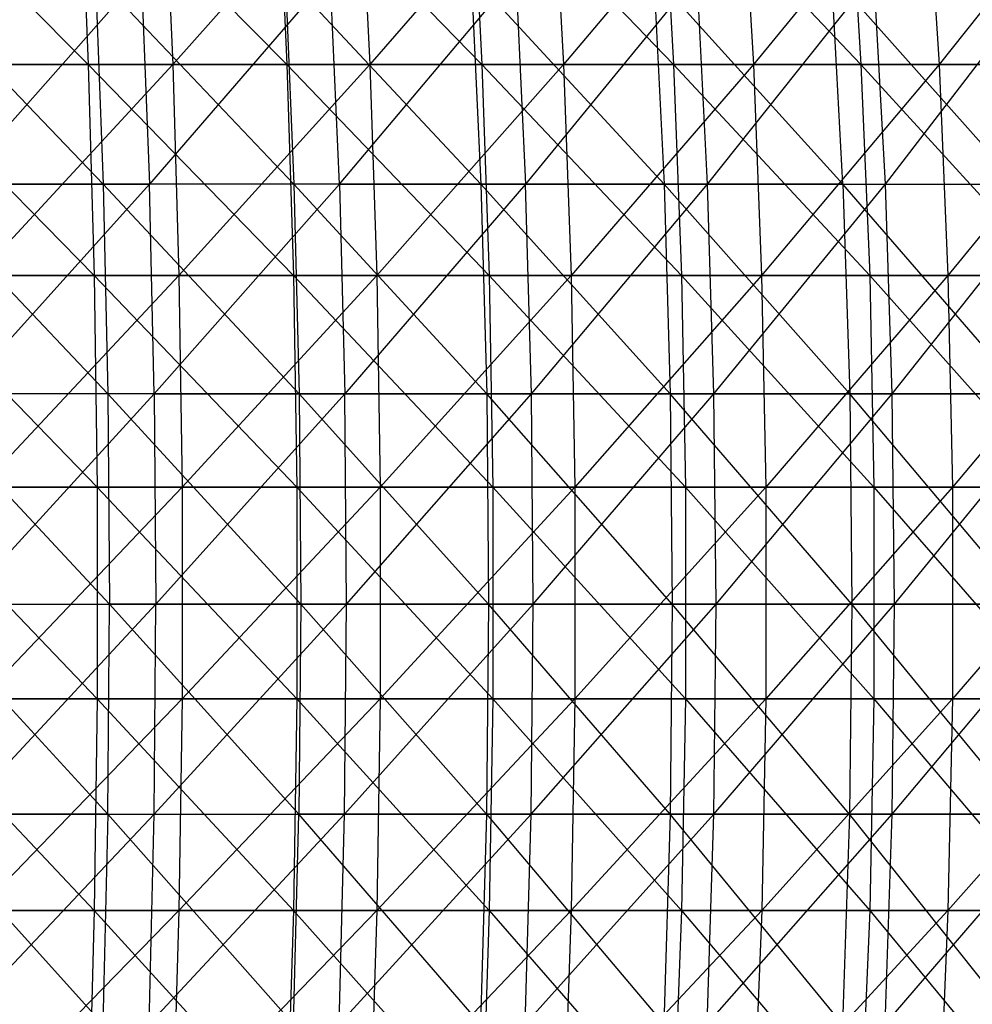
# Model space of a CAD drawing. Extents: x -125 to 125, y -143 to 0.
# Tile 176 of 256: x 19 to 30, y -88 to -76. Entities that reach past the tile are written whole.
import ezdxf

# ---------------------------------------------------------------- set-up
doc = ezdxf.new("R2010")
doc.units = 0
doc.header["$LTSCALE"] = 25.4
doc.layers.get('0').update_dxf_attribs({"linetype": 'CONTINUOUS'})

# ---------------------------------------------------------------- blocks, each defined once
blk = doc.blocks.new('NL2500027000_STL_3')
at = {"color": 0}
for p, q in [((17.359, -74.103, 56.76), (19.841, -76.597, 56.275)), ((17.359, -74.103, 56.76), (19.841, -76.597, 56.275)), ((19.737, -74.103, 55.978), (22.196, -76.597, 55.389)), ((19.737, -74.103, 55.978), (22.196, -76.597, 55.389)), ((19.737, -74.103, 55.978), (19.841, -76.597, 56.275)), ((19.737, -74.103, 55.978), (19.841, -76.597, 56.275)), ((20.732, -74.103, -55.616), (20.843, -76.597, -55.912)), ((20.732, -74.103, -55.616), (20.843, -76.597, -55.912)), ((23.059, -74.103, -54.693), (20.843, -76.597, -55.912)), ((23.059, -74.103, -54.693), (20.843, -76.597, -55.912)), ((22.079, -74.103, 55.096), (24.511, -76.597, 54.404)), ((22.079, -74.103, 55.096), (24.511, -76.597, 54.404)), ((22.079, -74.103, 55.096), (22.196, -76.597, 55.389)), ((22.079, -74.103, 55.096), (22.196, -76.597, 55.389)), ((23.059, -74.103, -54.693), (23.181, -76.597, -54.984)), ((23.059, -74.103, -54.693), (23.181, -76.597, -54.984)), ((25.344, -74.103, -53.672), (23.181, -76.597, -54.984)), ((25.344, -74.103, -53.672), (23.181, -76.597, -54.984)), ((24.382, -74.103, 54.116), (26.783, -76.597, 53.322)), ((24.382, -74.103, 54.116), (26.783, -76.597, 53.322)), ((24.382, -74.103, 54.116), (24.511, -76.597, 54.404)), ((24.382, -74.103, 54.116), (24.511, -76.597, 54.404)), ((25.344, -74.103, -53.672), (25.478, -76.597, -53.958)), ((25.344, -74.103, -53.672), (25.478, -76.597, -53.958)), ((27.584, -74.103, -52.556), (25.478, -76.597, -53.958)), ((27.584, -74.103, -52.556), (25.478, -76.597, -53.958)), ((26.642, -74.103, 53.04), (29.007, -76.597, 52.145)), ((26.642, -74.103, 53.04), (29.007, -76.597, 52.145)), ((26.642, -74.103, 53.04), (26.783, -76.597, 53.322)), ((26.642, -74.103, 53.04), (26.783, -76.597, 53.322)), ((27.584, -74.103, -52.556), (27.73, -76.597, -52.835)), ((27.584, -74.103, -52.556), (27.73, -76.597, -52.835)), ((29.775, -74.103, -51.347), (27.73, -76.597, -52.835)), ((29.775, -74.103, -51.347), (27.73, -76.597, -52.835)), ((28.854, -74.103, 51.87), (29.007, -76.597, 52.145)), ((28.854, -74.103, 51.87), (29.007, -76.597, 52.145)), ((29.775, -74.103, -51.347), (29.933, -76.597, -51.619)), ((29.775, -74.103, -51.347), (29.933, -76.597, -51.619)), ((31.913, -74.103, -50.046), (29.933, -76.597, -51.619)), ((31.913, -74.103, -50.046), (29.933, -76.597, -51.619)), ((20.017, -78.016, 52.288), (17.635, -75.535, 52.864)), ((20.017, -78.016, 52.288), (17.635, -75.535, 52.864)), ((18.276, -78.016, -52.922), (20.471, -75.535, -51.832)), ((18.276, -78.016, -52.922), (20.471, -75.535, -51.832)), ((22.279, -78.016, 51.365), (19.924, -75.535, 52.044)), ((19.924, -75.535, 52.044), (20.017, -78.016, 52.288)), ((19.924, -75.535, 52.044), (20.017, -78.016, 52.288)), ((22.279, -78.016, 51.365), (19.924, -75.535, 52.044)), ((20.471, -75.535, -51.832), (20.567, -78.016, -52.074)), ((20.471, -75.535, -51.832), (20.567, -78.016, -52.074)), ((22.712, -75.535, -50.889), (20.567, -78.016, -52.074)), ((22.712, -75.535, -50.889), (20.567, -78.016, -52.074)), ((24.498, -78.016, 50.344), (22.175, -75.535, 51.126)), ((22.175, -75.535, 51.126), (22.279, -78.016, 51.365)), ((22.175, -75.535, 51.126), (22.279, -78.016, 51.365)), ((24.498, -78.016, 50.344), (22.175, -75.535, 51.126)), ((22.819, -78.016, -51.128), (22.712, -75.535, -50.889)), ((22.819, -78.016, -51.128), (22.712, -75.535, -50.889)), ((22.819, -78.016, -51.128), (24.91, -75.535, -49.85)), ((22.819, -78.016, -51.128), (24.91, -75.535, -49.85)), ((26.671, -78.016, 49.228), (24.384, -75.535, 50.11)), ((24.384, -75.535, 50.11), (24.498, -78.016, 50.344)), ((24.384, -75.535, 50.11), (24.498, -78.016, 50.344)), ((26.671, -78.016, 49.228), (24.384, -75.535, 50.11)), ((24.91, -75.535, -49.85), (25.027, -78.016, -50.084)), ((24.91, -75.535, -49.85), (25.027, -78.016, -50.084)), ((27.061, -75.535, -48.716), (25.027, -78.016, -50.084)), ((27.061, -75.535, -48.716), (25.027, -78.016, -50.084)), ((28.793, -78.016, 48.017), (26.547, -75.535, 48.998)), ((26.547, -75.535, 48.998), (26.671, -78.016, 49.228)), ((26.547, -75.535, 48.998), (26.671, -78.016, 49.228)), ((28.793, -78.016, 48.017), (26.547, -75.535, 48.998)), ((27.188, -78.016, -48.944), (27.061, -75.535, -48.716)), ((27.188, -78.016, -48.944), (27.061, -75.535, -48.716)), ((27.188, -78.016, -48.944), (29.16, -75.535, -47.489)), ((27.188, -78.016, -48.944), (29.16, -75.535, -47.489)), ((28.793, -78.016, 48.017), (28.659, -75.535, 47.794)), ((28.659, -75.535, 47.794), (30.86, -78.016, 46.716)), ((28.793, -78.016, 48.017), (28.659, -75.535, 47.794)), ((28.659, -75.535, 47.794), (30.86, -78.016, 46.716)), ((29.297, -78.016, -47.712), (29.16, -75.535, -47.489)), ((29.297, -78.016, -47.712), (29.16, -75.535, -47.489)), ((29.297, -78.016, -47.712), (31.204, -75.535, -46.172)), ((29.297, -78.016, -47.712), (31.204, -75.535, -46.172)), ((17.451, -76.597, 57.061), (19.841, -76.597, 56.275)), ((17.451, -76.597, 57.061), (19.841, -76.597, 56.275)), ((17.451, -76.597, 57.061), (19.911, -79.101, 56.474)), ((17.451, -76.597, 57.061), (19.911, -79.101, 56.474)), ((20.843, -76.597, -55.912), (18.467, -76.597, -56.741)), ((20.843, -76.597, -55.912), (18.467, -76.597, -56.741)), ((20.843, -76.597, -55.912), (18.532, -79.101, -56.941)), ((20.843, -76.597, -55.912), (18.532, -79.101, -56.941)), ((19.841, -76.597, 56.275), (22.196, -76.597, 55.389)), ((19.841, -76.597, 56.275), (22.196, -76.597, 55.389)), ((19.841, -76.597, 56.275), (22.275, -79.101, 55.584)), ((19.841, -76.597, 56.275), (22.275, -79.101, 55.584)), ((19.841, -76.597, 56.275), (19.911, -79.101, 56.474)), ((19.841, -76.597, 56.275), (19.911, -79.101, 56.474)), ((23.181, -76.597, -54.984), (20.843, -76.597, -55.912)), ((20.843, -76.597, -55.912), (20.916, -79.101, -56.109)), ((20.843, -76.597, -55.912), (20.916, -79.101, -56.109)), ((23.181, -76.597, -54.984), (20.843, -76.597, -55.912)), ((23.181, -76.597, -54.984), (20.916, -79.101, -56.109)), ((23.181, -76.597, -54.984), (20.916, -79.101, -56.109)), ((22.196, -76.597, 55.389), (24.511, -76.597, 54.404)), ((22.196, -76.597, 55.389), (24.511, -76.597, 54.404)), ((22.196, -76.597, 55.389), (24.598, -79.101, 54.596)), ((22.196, -76.597, 55.389), (24.598, -79.101, 54.596)), ((22.196, -76.597, 55.389), (22.275, -79.101, 55.584)), ((22.196, -76.597, 55.389), (22.275, -79.101, 55.584)), ((25.478, -76.597, -53.958), (23.181, -76.597, -54.984)), ((23.181, -76.597, -54.984), (23.263, -79.101, -55.178)), ((23.181, -76.597, -54.984), (23.263, -79.101, -55.178)), ((25.478, -76.597, -53.958), (23.181, -76.597, -54.984)), ((25.478, -76.597, -53.958), (23.263, -79.101, -55.178)), ((25.478, -76.597, -53.958), (23.263, -79.101, -55.178)), ((24.511, -76.597, 54.404), (26.783, -76.597, 53.322)), ((24.511, -76.597, 54.404), (26.783, -76.597, 53.322)), ((24.511, -76.597, 54.404), (26.878, -79.101, 53.51)), ((24.511, -76.597, 54.404), (26.878, -79.101, 53.51)), ((24.511, -76.597, 54.404), (24.598, -79.101, 54.596)), ((24.511, -76.597, 54.404), (24.598, -79.101, 54.596)), ((27.73, -76.597, -52.835), (25.478, -76.597, -53.958)), ((25.478, -76.597, -53.958), (25.568, -79.101, -54.148)), ((25.478, -76.597, -53.958), (25.568, -79.101, -54.148)), ((27.73, -76.597, -52.835), (25.478, -76.597, -53.958)), ((27.73, -76.597, -52.835), (25.568, -79.101, -54.148)), ((27.73, -76.597, -52.835), (25.568, -79.101, -54.148)), ((26.783, -76.597, 53.322), (29.007, -76.597, 52.145)), ((26.783, -76.597, 53.322), (29.007, -76.597, 52.145)), ((26.783, -76.597, 53.322), (29.11, -79.101, 52.33)), ((26.783, -76.597, 53.322), (29.11, -79.101, 52.33)), ((26.783, -76.597, 53.322), (26.878, -79.101, 53.51)), ((26.783, -76.597, 53.322), (26.878, -79.101, 53.51)), ((29.933, -76.597, -51.619), (27.73, -76.597, -52.835)), ((27.73, -76.597, -52.835), (27.828, -79.101, -53.022)), ((27.73, -76.597, -52.835), (27.828, -79.101, -53.022)), ((29.933, -76.597, -51.619), (27.73, -76.597, -52.835)), ((29.933, -76.597, -51.619), (27.828, -79.101, -53.022)), ((29.933, -76.597, -51.619), (27.828, -79.101, -53.022)), ((29.007, -76.597, 52.145), (31.18, -76.597, 50.876)), ((29.007, -76.597, 52.145), (31.18, -76.597, 50.876)), ((29.007, -76.597, 52.145), (31.29, -79.101, 51.056)), ((29.007, -76.597, 52.145), (31.29, -79.101, 51.056)), ((29.007, -76.597, 52.145), (29.11, -79.101, 52.33)), ((29.007, -76.597, 52.145), (29.11, -79.101, 52.33)), ((32.083, -76.597, -50.312), (29.933, -76.597, -51.619)), ((29.933, -76.597, -51.619), (30.039, -79.101, -51.802)), ((29.933, -76.597, -51.619), (30.039, -79.101, -51.802)), ((32.083, -76.597, -50.312), (29.933, -76.597, -51.619)), ((32.083, -76.597, -50.312), (30.039, -79.101, -51.802)), ((32.083, -76.597, -50.312), (30.039, -79.101, -51.802)), ((17.718, -78.016, 53.111), (20.073, -80.506, 52.433)), ((20.017, -78.016, 52.288), (17.718, -78.016, 53.111)), ((20.017, -78.016, 52.288), (17.718, -78.016, 53.111)), ((17.718, -78.016, 53.111), (20.073, -80.506, 52.433)), ((18.276, -78.016, -52.922), (20.567, -78.016, -52.074)), ((18.276, -78.016, -52.922), (20.567, -78.016, -52.074)), ((20.567, -78.016, -52.074), (18.327, -80.506, -53.069)), ((20.567, -78.016, -52.074), (18.327, -80.506, -53.069)), ((22.279, -78.016, 51.365), (20.017, -78.016, 52.288)), ((22.279, -78.016, 51.365), (20.017, -78.016, 52.288)), ((22.341, -80.506, 51.508), (20.017, -78.016, 52.288)), ((20.017, -78.016, 52.288), (20.073, -80.506, 52.433)), ((20.017, -78.016, 52.288), (20.073, -80.506, 52.433)), ((22.341, -80.506, 51.508), (20.017, -78.016, 52.288)), ((20.624, -80.506, -52.219), (20.567, -78.016, -52.074)), ((20.624, -80.506, -52.219), (20.567, -78.016, -52.074)), ((22.819, -78.016, -51.128), (20.567, -78.016, -52.074)), ((22.819, -78.016, -51.128), (20.567, -78.016, -52.074)), ((20.624, -80.506, -52.219), (22.819, -78.016, -51.128)), ((20.624, -80.506, -52.219), (22.819, -78.016, -51.128)), ((24.498, -78.016, 50.344), (22.279, -78.016, 51.365)), ((24.498, -78.016, 50.344), (22.279, -78.016, 51.365)), ((24.567, -80.506, 50.484), (22.279, -78.016, 51.365)), ((22.279, -78.016, 51.365), (22.341, -80.506, 51.508)), ((22.279, -78.016, 51.365), (22.341, -80.506, 51.508)), ((24.567, -80.506, 50.484), (22.279, -78.016, 51.365)), ((22.819, -78.016, -51.128), (25.027, -78.016, -50.084)), ((22.819, -78.016, -51.128), (25.027, -78.016, -50.084)), ((22.819, -78.016, -51.128), (22.882, -80.506, -51.27)), ((22.819, -78.016, -51.128), (22.882, -80.506, -51.27)), ((25.027, -78.016, -50.084), (22.882, -80.506, -51.27)), ((25.027, -78.016, -50.084), (22.882, -80.506, -51.27)), ((26.671, -78.016, 49.228), (24.498, -78.016, 50.344)), ((26.671, -78.016, 49.228), (24.498, -78.016, 50.344)), ((26.745, -80.506, 49.365), (24.498, -78.016, 50.344)), ((24.498, -78.016, 50.344), (24.567, -80.506, 50.484)), ((24.498, -78.016, 50.344), (24.567, -80.506, 50.484)), ((26.745, -80.506, 49.365), (24.498, -78.016, 50.344)), ((25.097, -80.506, -50.223), (25.027, -78.016, -50.084)), ((25.027, -78.016, -50.084), (27.188, -78.016, -48.944)), ((25.027, -78.016, -50.084), (27.188, -78.016, -48.944)), ((25.097, -80.506, -50.223), (25.027, -78.016, -50.084)), ((25.097, -80.506, -50.223), (27.188, -78.016, -48.944)), ((25.097, -80.506, -50.223), (27.188, -78.016, -48.944)), ((28.793, -78.016, 48.017), (26.671, -78.016, 49.228)), ((28.793, -78.016, 48.017), (26.671, -78.016, 49.228)), ((28.873, -80.506, 48.151), (26.671, -78.016, 49.228)), ((26.671, -78.016, 49.228), (26.745, -80.506, 49.365)), ((26.671, -78.016, 49.228), (26.745, -80.506, 49.365)), ((28.873, -80.506, 48.151), (26.671, -78.016, 49.228)), ((27.263, -80.506, -49.08), (27.188, -78.016, -48.944)), ((27.188, -78.016, -48.944), (29.297, -78.016, -47.712)), ((27.188, -78.016, -48.944), (29.297, -78.016, -47.712)), ((27.263, -80.506, -49.08), (27.188, -78.016, -48.944)), ((27.263, -80.506, -49.08), (29.297, -78.016, -47.712)), ((27.263, -80.506, -49.08), (29.297, -78.016, -47.712)), ((30.946, -80.506, 46.846), (28.793, -78.016, 48.017)), ((28.793, -78.016, 48.017), (30.86, -78.016, 46.716)), ((28.793, -78.016, 48.017), (30.86, -78.016, 46.716)), ((28.793, -78.016, 48.017), (28.873, -80.506, 48.151)), ((28.793, -78.016, 48.017), (28.873, -80.506, 48.151)), ((30.946, -80.506, 46.846), (28.793, -78.016, 48.017)), ((29.378, -80.506, -47.844), (29.297, -78.016, -47.712)), ((29.297, -78.016, -47.712), (31.35, -78.016, -46.388)), ((29.297, -78.016, -47.712), (31.35, -78.016, -46.388)), ((29.378, -80.506, -47.844), (29.297, -78.016, -47.712)), ((29.378, -80.506, -47.844), (31.35, -78.016, -46.388)), ((29.378, -80.506, -47.844), (31.35, -78.016, -46.388)), ((17.513, -79.101, 57.263), (19.911, -79.101, 56.474)), ((17.513, -79.101, 57.263), (19.911, -79.101, 56.474)), ((17.513, -79.101, 57.263), (19.947, -81.612, 56.573)), ((17.513, -79.101, 57.263), (19.947, -81.612, 56.573)), ((20.916, -79.101, -56.109), (18.532, -79.101, -56.941)), ((20.916, -79.101, -56.109), (18.532, -79.101, -56.941)), ((20.916, -79.101, -56.109), (18.565, -81.612, -57.042)), ((20.916, -79.101, -56.109), (18.565, -81.612, -57.042)), ((19.911, -79.101, 56.474), (22.275, -79.101, 55.584)), ((19.911, -79.101, 56.474), (22.275, -79.101, 55.584)), ((19.911, -79.101, 56.474), (22.314, -81.612, 55.682)), ((19.911, -79.101, 56.474), (22.314, -81.612, 55.682)), ((19.911, -79.101, 56.474), (19.947, -81.612, 56.573)), ((19.911, -79.101, 56.474), (19.947, -81.612, 56.573)), ((23.263, -79.101, -55.178), (20.916, -79.101, -56.109)), ((20.916, -79.101, -56.109), (20.953, -81.612, -56.208)), ((20.916, -79.101, -56.109), (20.953, -81.612, -56.208)), ((23.263, -79.101, -55.178), (20.916, -79.101, -56.109)), ((23.263, -79.101, -55.178), (20.953, -81.612, -56.208)), ((23.263, -79.101, -55.178), (20.953, -81.612, -56.208)), ((22.275, -79.101, 55.584), (24.598, -79.101, 54.596)), ((22.275, -79.101, 55.584), (24.598, -79.101, 54.596)), ((22.275, -79.101, 55.584), (24.641, -81.612, 54.692)), ((22.275, -79.101, 55.584), (24.641, -81.612, 54.692)), ((22.275, -79.101, 55.584), (22.314, -81.612, 55.682)), ((22.275, -79.101, 55.584), (22.314, -81.612, 55.682)), ((25.568, -79.101, -54.148), (23.263, -79.101, -55.178)), ((23.263, -79.101, -55.178), (23.304, -81.612, -55.275)), ((23.263, -79.101, -55.178), (23.304, -81.612, -55.275)), ((25.568, -79.101, -54.148), (23.263, -79.101, -55.178)), ((25.568, -79.101, -54.148), (23.304, -81.612, -55.275)), ((25.568, -79.101, -54.148), (23.304, -81.612, -55.275)), ((24.598, -79.101, 54.596), (26.878, -79.101, 53.51)), ((24.598, -79.101, 54.596), (26.878, -79.101, 53.51)), ((24.598, -79.101, 54.596), (26.925, -81.612, 53.605)), ((24.598, -79.101, 54.596), (26.925, -81.612, 53.605)), ((24.598, -79.101, 54.596), (24.641, -81.612, 54.692)), ((24.598, -79.101, 54.596), (24.641, -81.612, 54.692)), ((27.828, -79.101, -53.022), (25.568, -79.101, -54.148)), ((25.568, -79.101, -54.148), (25.613, -81.612, -54.243)), ((25.568, -79.101, -54.148), (25.613, -81.612, -54.243)), ((27.828, -79.101, -53.022), (25.568, -79.101, -54.148)), ((27.828, -79.101, -53.022), (25.613, -81.612, -54.243)), ((27.828, -79.101, -53.022), (25.613, -81.612, -54.243)), ((26.878, -79.101, 53.51), (29.11, -79.101, 52.33)), ((26.878, -79.101, 53.51), (29.11, -79.101, 52.33)), ((26.878, -79.101, 53.51), (29.161, -81.612, 52.422)), ((26.878, -79.101, 53.51), (29.161, -81.612, 52.422)), ((26.878, -79.101, 53.51), (26.925, -81.612, 53.605)), ((26.878, -79.101, 53.51), (26.925, -81.612, 53.605)), ((30.039, -79.101, -51.802), (27.828, -79.101, -53.022)), ((27.828, -79.101, -53.022), (27.877, -81.612, -53.115)), ((27.828, -79.101, -53.022), (27.877, -81.612, -53.115)), ((30.039, -79.101, -51.802), (27.828, -79.101, -53.022)), ((30.039, -79.101, -51.802), (27.877, -81.612, -53.115)), ((30.039, -79.101, -51.802), (27.877, -81.612, -53.115)), ((29.11, -79.101, 52.33), (31.29, -79.101, 51.056)), ((29.11, -79.101, 52.33), (31.29, -79.101, 51.056)), ((29.11, -79.101, 52.33), (31.345, -81.612, 51.146)), ((29.11, -79.101, 52.33), (31.345, -81.612, 51.146)), ((29.11, -79.101, 52.33), (29.161, -81.612, 52.422)), ((29.11, -79.101, 52.33), (29.161, -81.612, 52.422)), ((32.196, -79.101, -50.489), (30.039, -79.101, -51.802)), ((30.039, -79.101, -51.802), (30.092, -81.612, -51.893)), ((30.039, -79.101, -51.802), (30.092, -81.612, -51.893)), ((32.196, -79.101, -50.489), (30.039, -79.101, -51.802)), ((32.196, -79.101, -50.489), (30.092, -81.612, -51.893)), ((32.196, -79.101, -50.489), (30.092, -81.612, -51.893)), ((20.073, -80.506, 52.433), (17.767, -80.506, 53.259)), ((20.073, -80.506, 52.433), (17.767, -80.506, 53.259)), ((20.091, -83, 52.48), (17.767, -80.506, 53.259)), ((20.091, -83, 52.48), (17.767, -80.506, 53.259)), ((20.624, -80.506, -52.219), (18.327, -80.506, -53.069)), ((20.624, -80.506, -52.219), (18.327, -80.506, -53.069)), ((18.343, -83, -53.117), (20.624, -80.506, -52.219)), ((18.343, -83, -53.117), (20.624, -80.506, -52.219)), ((20.073, -80.506, 52.433), (20.091, -83, 52.48)), ((20.073, -80.506, 52.433), (20.091, -83, 52.48)), ((20.073, -80.506, 52.433), (22.361, -83, 51.554)), ((22.341, -80.506, 51.508), (20.073, -80.506, 52.433)), ((22.341, -80.506, 51.508), (20.073, -80.506, 52.433)), ((20.073, -80.506, 52.433), (22.361, -83, 51.554)), ((20.624, -80.506, -52.219), (22.882, -80.506, -51.27)), ((20.624, -80.506, -52.219), (22.882, -80.506, -51.27)), ((20.624, -80.506, -52.219), (20.642, -83, -52.266)), ((20.624, -80.506, -52.219), (20.642, -83, -52.266)), ((22.882, -80.506, -51.27), (20.642, -83, -52.266)), ((22.882, -80.506, -51.27), (20.642, -83, -52.266)), ((24.567, -80.506, 50.484), (22.341, -80.506, 51.508)), ((24.567, -80.506, 50.484), (22.341, -80.506, 51.508)), ((24.589, -83, 50.529), (22.341, -80.506, 51.508)), ((22.341, -80.506, 51.508), (22.361, -83, 51.554)), ((22.341, -80.506, 51.508), (22.361, -83, 51.554)), ((24.589, -83, 50.529), (22.341, -80.506, 51.508)), ((22.903, -83, -51.316), (22.882, -80.506, -51.27)), ((22.882, -80.506, -51.27), (25.097, -80.506, -50.223)), ((22.882, -80.506, -51.27), (25.097, -80.506, -50.223)), ((22.903, -83, -51.316), (22.882, -80.506, -51.27)), ((22.903, -83, -51.316), (25.097, -80.506, -50.223)), ((22.903, -83, -51.316), (25.097, -80.506, -50.223)), ((26.745, -80.506, 49.365), (24.567, -80.506, 50.484)), ((26.745, -80.506, 49.365), (24.567, -80.506, 50.484)), ((26.769, -83, 49.409), (24.567, -80.506, 50.484)), ((24.567, -80.506, 50.484), (24.589, -83, 50.529)), ((24.567, -80.506, 50.484), (24.589, -83, 50.529)), ((26.769, -83, 49.409), (24.567, -80.506, 50.484)), ((25.119, -83, -50.268), (25.097, -80.506, -50.223)), ((25.097, -80.506, -50.223), (27.263, -80.506, -49.08)), ((25.097, -80.506, -50.223), (27.263, -80.506, -49.08)), ((25.119, -83, -50.268), (25.097, -80.506, -50.223)), ((25.119, -83, -50.268), (27.263, -80.506, -49.08)), ((25.119, -83, -50.268), (27.263, -80.506, -49.08)), ((28.873, -80.506, 48.151), (26.745, -80.506, 49.365)), ((28.873, -80.506, 48.151), (26.745, -80.506, 49.365)), ((28.899, -83, 48.194), (26.745, -80.506, 49.365)), ((26.745, -80.506, 49.365), (26.769, -83, 49.409)), ((26.745, -80.506, 49.365), (26.769, -83, 49.409)), ((28.899, -83, 48.194), (26.745, -80.506, 49.365)), ((27.288, -83, -49.124), (27.263, -80.506, -49.08)), ((27.263, -80.506, -49.08), (29.378, -80.506, -47.844)), ((27.263, -80.506, -49.08), (29.378, -80.506, -47.844)), ((27.288, -83, -49.124), (27.263, -80.506, -49.08)), ((27.288, -83, -49.124), (29.378, -80.506, -47.844)), ((27.288, -83, -49.124), (29.378, -80.506, -47.844)), ((30.946, -80.506, 46.846), (28.873, -80.506, 48.151)), ((30.946, -80.506, 46.846), (28.873, -80.506, 48.151)), ((30.974, -83, 46.888), (28.873, -80.506, 48.151)), ((28.873, -80.506, 48.151), (28.899, -83, 48.194)), ((28.873, -80.506, 48.151), (28.899, -83, 48.194)), ((30.974, -83, 46.888), (28.873, -80.506, 48.151)), ((29.405, -83, -47.887), (29.378, -80.506, -47.844)), ((29.378, -80.506, -47.844), (31.437, -80.506, -46.517)), ((29.378, -80.506, -47.844), (31.437, -80.506, -46.517)), ((29.405, -83, -47.887), (29.378, -80.506, -47.844)), ((29.405, -83, -47.887), (31.437, -80.506, -46.517)), ((29.405, -83, -47.887), (31.437, -80.506, -46.517)), ((17.544, -81.612, 57.364), (19.947, -81.612, 56.573)), ((17.544, -81.612, 57.364), (19.947, -81.612, 56.573)), ((17.544, -81.612, 57.364), (19.947, -84.125, 56.574)), ((17.544, -81.612, 57.364), (19.947, -84.125, 56.574)), ((20.953, -81.612, -56.208), (18.565, -81.612, -57.042)), ((20.953, -81.612, -56.208), (18.565, -81.612, -57.042)), ((20.953, -81.612, -56.208), (18.565, -84.125, -57.042)), ((20.953, -81.612, -56.208), (18.565, -84.125, -57.042)), ((19.947, -81.612, 56.573), (22.314, -81.612, 55.682)), ((19.947, -81.612, 56.573), (22.314, -81.612, 55.682)), ((19.947, -81.612, 56.573), (22.314, -84.125, 55.682)), ((19.947, -81.612, 56.573), (22.314, -84.125, 55.682)), ((19.947, -81.612, 56.573), (19.947, -84.125, 56.574)), ((19.947, -81.612, 56.573), (19.947, -84.125, 56.574)), ((23.304, -81.612, -55.275), (20.953, -81.612, -56.208)), ((20.953, -81.612, -56.208), (20.953, -84.125, -56.209)), ((20.953, -81.612, -56.208), (20.953, -84.125, -56.209)), ((23.304, -81.612, -55.275), (20.953, -81.612, -56.208)), ((23.304, -81.612, -55.275), (20.953, -84.125, -56.209)), ((23.304, -81.612, -55.275), (20.953, -84.125, -56.209)), ((22.314, -81.612, 55.682), (24.641, -81.612, 54.692)), ((22.314, -81.612, 55.682), (24.641, -81.612, 54.692)), ((22.314, -81.612, 55.682), (24.641, -84.125, 54.692)), ((22.314, -81.612, 55.682), (24.641, -84.125, 54.692)), ((22.314, -81.612, 55.682), (22.314, -84.125, 55.682)), ((22.314, -81.612, 55.682), (22.314, -84.125, 55.682)), ((25.613, -81.612, -54.243), (23.304, -81.612, -55.275)), ((23.304, -81.612, -55.275), (23.304, -84.125, -55.275)), ((23.304, -81.612, -55.275), (23.304, -84.125, -55.275)), ((25.613, -81.612, -54.243), (23.304, -81.612, -55.275)), ((25.613, -81.612, -54.243), (23.304, -84.125, -55.275)), ((25.613, -81.612, -54.243), (23.304, -84.125, -55.275)), ((24.641, -81.612, 54.692), (26.925, -81.612, 53.605)), ((24.641, -81.612, 54.692), (26.925, -81.612, 53.605)), ((24.641, -81.612, 54.692), (26.925, -84.125, 53.605)), ((24.641, -81.612, 54.692), (26.925, -84.125, 53.605)), ((24.641, -81.612, 54.692), (24.641, -84.125, 54.692)), ((24.641, -81.612, 54.692), (24.641, -84.125, 54.692)), ((27.877, -81.612, -53.115), (25.613, -81.612, -54.243)), ((25.613, -81.612, -54.243), (25.614, -84.125, -54.244)), ((25.613, -81.612, -54.243), (25.614, -84.125, -54.244)), ((27.877, -81.612, -53.115), (25.613, -81.612, -54.243)), ((27.877, -81.612, -53.115), (25.614, -84.125, -54.244)), ((27.877, -81.612, -53.115), (25.614, -84.125, -54.244)), ((26.925, -81.612, 53.605), (29.161, -81.612, 52.422)), ((26.925, -81.612, 53.605), (29.161, -81.612, 52.422)), ((26.925, -81.612, 53.605), (29.161, -84.125, 52.422)), ((26.925, -81.612, 53.605), (29.161, -84.125, 52.422)), ((26.925, -81.612, 53.605), (26.925, -84.125, 53.605)), ((26.925, -81.612, 53.605), (26.925, -84.125, 53.605)), ((30.092, -81.612, -51.893), (27.877, -81.612, -53.115)), ((27.877, -81.612, -53.115), (27.878, -84.125, -53.116)), ((27.877, -81.612, -53.115), (27.878, -84.125, -53.116)), ((30.092, -81.612, -51.893), (27.877, -81.612, -53.115)), ((30.092, -81.612, -51.893), (27.878, -84.125, -53.116)), ((30.092, -81.612, -51.893), (27.878, -84.125, -53.116)), ((29.161, -81.612, 52.422), (31.345, -81.612, 51.146)), ((29.161, -81.612, 52.422), (31.345, -81.612, 51.146)), ((29.161, -81.612, 52.422), (31.345, -84.125, 51.146)), ((29.161, -81.612, 52.422), (31.345, -84.125, 51.146)), ((29.161, -81.612, 52.422), (29.161, -84.125, 52.422)), ((29.161, -81.612, 52.422), (29.161, -84.125, 52.422)), ((32.253, -81.612, -50.578), (30.092, -81.612, -51.893)), ((30.092, -81.612, -51.893), (30.092, -84.125, -51.893)), ((30.092, -81.612, -51.893), (30.092, -84.125, -51.893)), ((32.253, -81.612, -50.578), (30.092, -81.612, -51.893)), ((32.253, -81.612, -50.578), (30.092, -84.125, -51.893)), ((32.253, -81.612, -50.578), (30.092, -84.125, -51.893)), ((17.783, -83, 53.307), (20.071, -85.494, 52.429)), ((17.783, -83, 53.307), (20.071, -85.494, 52.429)), ((17.783, -83, 53.307), (20.091, -83, 52.48)), ((17.783, -83, 53.307), (20.091, -83, 52.48)), ((20.642, -83, -52.266), (18.325, -85.494, -53.064)), ((20.642, -83, -52.266), (18.325, -85.494, -53.064)), ((18.343, -83, -53.117), (20.642, -83, -52.266)), ((18.343, -83, -53.117), (20.642, -83, -52.266)), ((20.071, -85.494, 52.429), (20.091, -83, 52.48)), ((20.071, -85.494, 52.429), (20.091, -83, 52.48)), ((22.361, -83, 51.554), (20.091, -83, 52.48)), ((22.361, -83, 51.554), (20.091, -83, 52.48)), ((22.339, -85.494, 51.503), (20.091, -83, 52.48)), ((22.339, -85.494, 51.503), (20.091, -83, 52.48)), ((20.622, -85.494, -52.215), (20.642, -83, -52.266)), ((20.622, -85.494, -52.215), (20.642, -83, -52.266)), ((20.622, -85.494, -52.215), (22.903, -83, -51.316)), ((20.622, -85.494, -52.215), (22.903, -83, -51.316)), ((20.642, -83, -52.266), (22.903, -83, -51.316)), ((20.642, -83, -52.266), (22.903, -83, -51.316)), ((22.361, -83, 51.554), (22.339, -85.494, 51.503)), ((22.361, -83, 51.554), (22.339, -85.494, 51.503)), ((22.361, -83, 51.554), (24.565, -85.494, 50.48)), ((24.589, -83, 50.529), (22.361, -83, 51.554)), ((24.589, -83, 50.529), (22.361, -83, 51.554)), ((22.361, -83, 51.554), (24.565, -85.494, 50.48)), ((22.88, -85.494, -51.265), (22.903, -83, -51.316)), ((22.88, -85.494, -51.265), (22.903, -83, -51.316)), ((22.88, -85.494, -51.265), (25.119, -83, -50.268)), ((22.88, -85.494, -51.265), (25.119, -83, -50.268)), ((22.903, -83, -51.316), (25.119, -83, -50.268)), ((22.903, -83, -51.316), (25.119, -83, -50.268)), ((24.589, -83, 50.529), (24.565, -85.494, 50.48)), ((24.589, -83, 50.529), (24.565, -85.494, 50.48)), ((26.769, -83, 49.409), (24.589, -83, 50.529)), ((26.769, -83, 49.409), (24.589, -83, 50.529)), ((26.743, -85.494, 49.36), (24.589, -83, 50.529)), ((26.743, -85.494, 49.36), (24.589, -83, 50.529)), ((25.094, -85.494, -50.219), (25.119, -83, -50.268)), ((25.094, -85.494, -50.219), (25.119, -83, -50.268)), ((25.094, -85.494, -50.219), (27.288, -83, -49.124)), ((25.094, -85.494, -50.219), (27.288, -83, -49.124)), ((25.119, -83, -50.268), (27.288, -83, -49.124)), ((25.119, -83, -50.268), (27.288, -83, -49.124)), ((26.769, -83, 49.409), (26.743, -85.494, 49.36)), ((26.769, -83, 49.409), (26.743, -85.494, 49.36)), ((28.899, -83, 48.194), (26.769, -83, 49.409)), ((28.899, -83, 48.194), (26.769, -83, 49.409)), ((28.871, -85.494, 48.147), (26.769, -83, 49.409)), ((28.871, -85.494, 48.147), (26.769, -83, 49.409)), ((27.261, -85.494, -49.076), (27.288, -83, -49.124)), ((27.261, -85.494, -49.076), (27.288, -83, -49.124)), ((27.261, -85.494, -49.076), (29.405, -83, -47.887)), ((27.261, -85.494, -49.076), (29.405, -83, -47.887)), ((27.288, -83, -49.124), (29.405, -83, -47.887)), ((27.288, -83, -49.124), (29.405, -83, -47.887)), ((28.899, -83, 48.194), (28.871, -85.494, 48.147)), ((28.899, -83, 48.194), (28.871, -85.494, 48.147)), ((30.974, -83, 46.888), (28.899, -83, 48.194)), ((30.974, -83, 46.888), (28.899, -83, 48.194)), ((30.943, -85.494, 46.842), (28.899, -83, 48.194)), ((30.943, -85.494, 46.842), (28.899, -83, 48.194)), ((29.376, -85.494, -47.84), (29.405, -83, -47.887)), ((29.376, -85.494, -47.84), (29.405, -83, -47.887)), ((29.376, -85.494, -47.84), (31.465, -83, -46.559)), ((29.376, -85.494, -47.84), (31.465, -83, -46.559)), ((29.405, -83, -47.887), (31.465, -83, -46.559)), ((29.405, -83, -47.887), (31.465, -83, -46.559)), ((17.544, -84.125, 57.364), (19.947, -84.125, 56.574)), ((17.544, -84.125, 57.364), (19.947, -84.125, 56.574)), ((17.544, -84.125, 57.364), (19.912, -86.636, 56.475)), ((17.544, -84.125, 57.364), (19.912, -86.636, 56.475)), ((20.953, -84.125, -56.209), (18.532, -86.636, -56.942)), ((20.953, -84.125, -56.209), (18.532, -86.636, -56.942)), ((20.953, -84.125, -56.209), (18.565, -84.125, -57.042)), ((20.953, -84.125, -56.209), (18.565, -84.125, -57.042)), ((19.947, -84.125, 56.574), (19.912, -86.636, 56.475)), ((19.947, -84.125, 56.574), (19.912, -86.636, 56.475)), ((19.947, -84.125, 56.574), (22.314, -84.125, 55.682)), ((19.947, -84.125, 56.574), (22.314, -84.125, 55.682)), ((19.947, -84.125, 56.574), (22.275, -86.636, 55.585)), ((19.947, -84.125, 56.574), (22.275, -86.636, 55.585)), ((20.953, -84.125, -56.209), (20.916, -86.636, -56.11)), ((20.953, -84.125, -56.209), (20.916, -86.636, -56.11)), ((23.304, -84.125, -55.275), (20.916, -86.636, -56.11)), ((23.304, -84.125, -55.275), (20.916, -86.636, -56.11)), ((23.304, -84.125, -55.275), (20.953, -84.125, -56.209)), ((23.304, -84.125, -55.275), (20.953, -84.125, -56.209)), ((22.314, -84.125, 55.682), (22.275, -86.636, 55.585)), ((22.314, -84.125, 55.682), (22.275, -86.636, 55.585)), ((22.314, -84.125, 55.682), (24.641, -84.125, 54.692)), ((22.314, -84.125, 55.682), (24.641, -84.125, 54.692)), ((22.314, -84.125, 55.682), (24.598, -86.636, 54.597)), ((22.314, -84.125, 55.682), (24.598, -86.636, 54.597)), ((23.304, -84.125, -55.275), (23.263, -86.636, -55.179)), ((23.304, -84.125, -55.275), (23.263, -86.636, -55.179)), ((25.614, -84.125, -54.244), (23.263, -86.636, -55.179)), ((25.614, -84.125, -54.244), (23.263, -86.636, -55.179)), ((25.614, -84.125, -54.244), (23.304, -84.125, -55.275)), ((25.614, -84.125, -54.244), (23.304, -84.125, -55.275)), ((24.641, -84.125, 54.692), (24.598, -86.636, 54.597)), ((24.641, -84.125, 54.692), (24.598, -86.636, 54.597)), ((24.641, -84.125, 54.692), (26.925, -84.125, 53.605)), ((24.641, -84.125, 54.692), (26.925, -84.125, 53.605)), ((24.641, -84.125, 54.692), (26.878, -86.636, 53.511)), ((24.641, -84.125, 54.692), (26.878, -86.636, 53.511)), ((25.614, -84.125, -54.244), (25.569, -86.636, -54.149)), ((25.614, -84.125, -54.244), (25.569, -86.636, -54.149)), ((27.878, -84.125, -53.116), (25.569, -86.636, -54.149)), ((27.878, -84.125, -53.116), (25.569, -86.636, -54.149)), ((27.878, -84.125, -53.116), (25.614, -84.125, -54.244)), ((27.878, -84.125, -53.116), (25.614, -84.125, -54.244)), ((26.925, -84.125, 53.605), (26.878, -86.636, 53.511)), ((26.925, -84.125, 53.605), (26.878, -86.636, 53.511)), ((26.925, -84.125, 53.605), (29.161, -84.125, 52.422)), ((26.925, -84.125, 53.605), (29.161, -84.125, 52.422)), ((26.925, -84.125, 53.605), (29.11, -86.636, 52.33)), ((26.925, -84.125, 53.605), (29.11, -86.636, 52.33)), ((27.878, -84.125, -53.116), (27.829, -86.636, -53.023)), ((27.878, -84.125, -53.116), (27.829, -86.636, -53.023)), ((30.092, -84.125, -51.893), (27.829, -86.636, -53.023)), ((30.092, -84.125, -51.893), (27.829, -86.636, -53.023)), ((30.092, -84.125, -51.893), (27.878, -84.125, -53.116)), ((30.092, -84.125, -51.893), (27.878, -84.125, -53.116)), ((29.161, -84.125, 52.422), (29.11, -86.636, 52.33)), ((29.161, -84.125, 52.422), (29.11, -86.636, 52.33)), ((29.161, -84.125, 52.422), (31.345, -84.125, 51.146)), ((29.161, -84.125, 52.422), (31.345, -84.125, 51.146)), ((29.161, -84.125, 52.422), (31.29, -86.636, 51.057)), ((29.161, -84.125, 52.422), (31.29, -86.636, 51.057)), ((30.092, -84.125, -51.893), (30.039, -86.636, -51.803)), ((30.092, -84.125, -51.893), (30.039, -86.636, -51.803)), ((32.253, -84.125, -50.579), (30.039, -86.636, -51.803)), ((32.253, -84.125, -50.579), (30.039, -86.636, -51.803)), ((32.253, -84.125, -50.579), (30.092, -84.125, -51.893)), ((32.253, -84.125, -50.579), (30.092, -84.125, -51.893)), ((20.071, -85.494, 52.429), (17.765, -85.494, 53.254)), ((20.071, -85.494, 52.429), (17.765, -85.494, 53.254)), ((20.014, -87.984, 52.279), (17.765, -85.494, 53.254)), ((20.014, -87.984, 52.279), (17.765, -85.494, 53.254)), ((18.273, -87.984, -52.913), (20.622, -85.494, -52.215)), ((18.273, -87.984, -52.913), (20.622, -85.494, -52.215)), ((18.325, -85.494, -53.064), (20.622, -85.494, -52.215)), ((18.325, -85.494, -53.064), (20.622, -85.494, -52.215)), ((20.071, -85.494, 52.429), (20.014, -87.984, 52.279)), ((20.071, -85.494, 52.429), (20.014, -87.984, 52.279)), ((20.071, -85.494, 52.429), (22.275, -87.984, 51.356)), ((20.071, -85.494, 52.429), (22.275, -87.984, 51.356)), ((20.071, -85.494, 52.429), (22.339, -85.494, 51.503)), ((20.071, -85.494, 52.429), (22.339, -85.494, 51.503)), ((20.563, -87.984, -52.065), (20.622, -85.494, -52.215)), ((20.563, -87.984, -52.065), (20.622, -85.494, -52.215)), ((20.563, -87.984, -52.065), (22.88, -85.494, -51.265)), ((20.563, -87.984, -52.065), (22.88, -85.494, -51.265)), ((20.622, -85.494, -52.215), (22.88, -85.494, -51.265)), ((20.622, -85.494, -52.215), (22.88, -85.494, -51.265)), ((22.275, -87.984, 51.356), (22.339, -85.494, 51.503)), ((22.275, -87.984, 51.356), (22.339, -85.494, 51.503)), ((24.565, -85.494, 50.48), (22.339, -85.494, 51.503)), ((24.565, -85.494, 50.48), (22.339, -85.494, 51.503)), ((24.494, -87.984, 50.336), (22.339, -85.494, 51.503)), ((24.494, -87.984, 50.336), (22.339, -85.494, 51.503)), ((22.815, -87.984, -51.119), (22.88, -85.494, -51.265)), ((22.815, -87.984, -51.119), (22.88, -85.494, -51.265)), ((22.815, -87.984, -51.119), (25.094, -85.494, -50.219)), ((22.815, -87.984, -51.119), (25.094, -85.494, -50.219)), ((22.88, -85.494, -51.265), (25.094, -85.494, -50.219)), ((22.88, -85.494, -51.265), (25.094, -85.494, -50.219)), ((24.565, -85.494, 50.48), (24.494, -87.984, 50.336)), ((24.565, -85.494, 50.48), (24.494, -87.984, 50.336)), ((24.565, -85.494, 50.48), (26.667, -87.984, 49.219)), ((26.743, -85.494, 49.36), (24.565, -85.494, 50.48)), ((26.743, -85.494, 49.36), (24.565, -85.494, 50.48)), ((24.565, -85.494, 50.48), (26.667, -87.984, 49.219)), ((25.023, -87.984, -50.075), (25.094, -85.494, -50.219)), ((25.023, -87.984, -50.075), (25.094, -85.494, -50.219)), ((25.023, -87.984, -50.075), (27.261, -85.494, -49.076)), ((25.023, -87.984, -50.075), (27.261, -85.494, -49.076)), ((25.094, -85.494, -50.219), (27.261, -85.494, -49.076)), ((25.094, -85.494, -50.219), (27.261, -85.494, -49.076)), ((26.743, -85.494, 49.36), (26.667, -87.984, 49.219)), ((26.743, -85.494, 49.36), (26.667, -87.984, 49.219)), ((28.871, -85.494, 48.147), (26.743, -85.494, 49.36)), ((28.871, -85.494, 48.147), (26.743, -85.494, 49.36)), ((28.788, -87.984, 48.009), (26.743, -85.494, 49.36)), ((28.788, -87.984, 48.009), (26.743, -85.494, 49.36)), ((27.183, -87.984, -48.936), (27.261, -85.494, -49.076)), ((27.183, -87.984, -48.936), (27.261, -85.494, -49.076)), ((27.183, -87.984, -48.936), (29.376, -85.494, -47.84)), ((27.183, -87.984, -48.936), (29.376, -85.494, -47.84)), ((27.261, -85.494, -49.076), (29.376, -85.494, -47.84)), ((27.261, -85.494, -49.076), (29.376, -85.494, -47.84)), ((28.871, -85.494, 48.147), (28.788, -87.984, 48.009)), ((28.871, -85.494, 48.147), (28.788, -87.984, 48.009)), ((30.943, -85.494, 46.842), (28.871, -85.494, 48.147)), ((30.943, -85.494, 46.842), (28.871, -85.494, 48.147)), ((30.855, -87.984, 46.708), (28.871, -85.494, 48.147)), ((30.855, -87.984, 46.708), (28.871, -85.494, 48.147)), ((29.292, -87.984, -47.704), (29.376, -85.494, -47.84)), ((29.292, -87.984, -47.704), (29.376, -85.494, -47.84)), ((29.292, -87.984, -47.704), (31.435, -85.494, -46.513)), ((29.292, -87.984, -47.704), (31.435, -85.494, -46.513)), ((29.376, -85.494, -47.84), (31.435, -85.494, -46.513)), ((29.376, -85.494, -47.84), (31.435, -85.494, -46.513)), ((17.513, -86.636, 57.264), (19.912, -86.636, 56.475)), ((17.513, -86.636, 57.264), (19.912, -86.636, 56.475)), ((20.916, -86.636, -56.11), (18.467, -89.141, -56.743)), ((20.916, -86.636, -56.11), (18.467, -89.141, -56.743)), ((20.916, -86.636, -56.11), (18.532, -86.636, -56.942)), ((20.916, -86.636, -56.11), (18.532, -86.636, -56.942)), ((19.912, -86.636, 56.475), (19.842, -89.141, 56.277)), ((19.912, -86.636, 56.475), (19.842, -89.141, 56.277)), ((19.912, -86.636, 56.475), (22.275, -86.636, 55.585)), ((19.912, -86.636, 56.475), (22.275, -86.636, 55.585)), ((19.912, -86.636, 56.475), (22.197, -89.141, 55.39)), ((19.912, -86.636, 56.475), (22.197, -89.141, 55.39)), ((20.916, -86.636, -56.11), (20.843, -89.141, -55.914)), ((20.916, -86.636, -56.11), (20.843, -89.141, -55.914)), ((23.263, -86.636, -55.179), (20.843, -89.141, -55.914)), ((23.263, -86.636, -55.179), (20.843, -89.141, -55.914)), ((23.263, -86.636, -55.179), (20.916, -86.636, -56.11)), ((23.263, -86.636, -55.179), (20.916, -86.636, -56.11)), ((22.275, -86.636, 55.585), (22.197, -89.141, 55.39)), ((22.275, -86.636, 55.585), (22.197, -89.141, 55.39)), ((22.275, -86.636, 55.585), (24.598, -86.636, 54.597)), ((22.275, -86.636, 55.585), (24.598, -86.636, 54.597)), ((22.275, -86.636, 55.585), (24.512, -89.141, 54.405)), ((22.275, -86.636, 55.585), (24.512, -89.141, 54.405)), ((23.263, -86.636, -55.179), (23.182, -89.141, -54.985)), ((23.263, -86.636, -55.179), (23.182, -89.141, -54.985)), ((25.569, -86.636, -54.149), (23.182, -89.141, -54.985)), ((25.569, -86.636, -54.149), (23.182, -89.141, -54.985)), ((25.569, -86.636, -54.149), (23.263, -86.636, -55.179)), ((25.569, -86.636, -54.149), (23.263, -86.636, -55.179)), ((24.598, -86.636, 54.597), (24.512, -89.141, 54.405)), ((24.598, -86.636, 54.597), (24.512, -89.141, 54.405)), ((24.598, -86.636, 54.597), (26.878, -86.636, 53.511)), ((24.598, -86.636, 54.597), (26.878, -86.636, 53.511)), ((24.598, -86.636, 54.597), (26.784, -89.141, 53.323)), ((24.598, -86.636, 54.597), (26.784, -89.141, 53.323)), ((25.569, -86.636, -54.149), (25.479, -89.141, -53.959)), ((25.569, -86.636, -54.149), (25.479, -89.141, -53.959)), ((27.829, -86.636, -53.023), (25.479, -89.141, -53.959)), ((27.829, -86.636, -53.023), (25.479, -89.141, -53.959)), ((27.829, -86.636, -53.023), (25.569, -86.636, -54.149)), ((27.829, -86.636, -53.023), (25.569, -86.636, -54.149)), ((26.878, -86.636, 53.511), (26.784, -89.141, 53.323)), ((26.878, -86.636, 53.511), (26.784, -89.141, 53.323)), ((26.878, -86.636, 53.511), (29.11, -86.636, 52.33)), ((26.878, -86.636, 53.511), (29.11, -86.636, 52.33)), ((26.878, -86.636, 53.511), (29.008, -89.141, 52.147)), ((26.878, -86.636, 53.511), (29.008, -89.141, 52.147)), ((27.829, -86.636, -53.023), (27.731, -89.141, -52.837)), ((27.829, -86.636, -53.023), (27.731, -89.141, -52.837)), ((30.039, -86.636, -51.803), (27.731, -89.141, -52.837)), ((30.039, -86.636, -51.803), (27.731, -89.141, -52.837)), ((30.039, -86.636, -51.803), (27.829, -86.636, -53.023)), ((30.039, -86.636, -51.803), (27.829, -86.636, -53.023)), ((29.11, -86.636, 52.33), (29.008, -89.141, 52.147)), ((29.11, -86.636, 52.33), (29.008, -89.141, 52.147)), ((29.11, -86.636, 52.33), (31.29, -86.636, 51.057)), ((29.11, -86.636, 52.33), (31.29, -86.636, 51.057)), ((29.11, -86.636, 52.33), (31.181, -89.141, 50.878)), ((29.11, -86.636, 52.33), (31.181, -89.141, 50.878)), ((30.039, -86.636, -51.803), (29.934, -89.141, -51.621)), ((30.039, -86.636, -51.803), (29.934, -89.141, -51.621)), ((32.196, -86.636, -50.49), (30.039, -86.636, -51.803)), ((32.196, -86.636, -50.49), (30.039, -86.636, -51.803))]:
    blk.add_line(p, q, dxfattribs=at)

msp = doc.modelspace()

# ---------------------------------------------------------------- block references
at = {"color": 253}
msp.add_blockref('NL2500027000_STL_3', (0, 0), dxfattribs=at)

doc.saveas('drawing.dxf')
